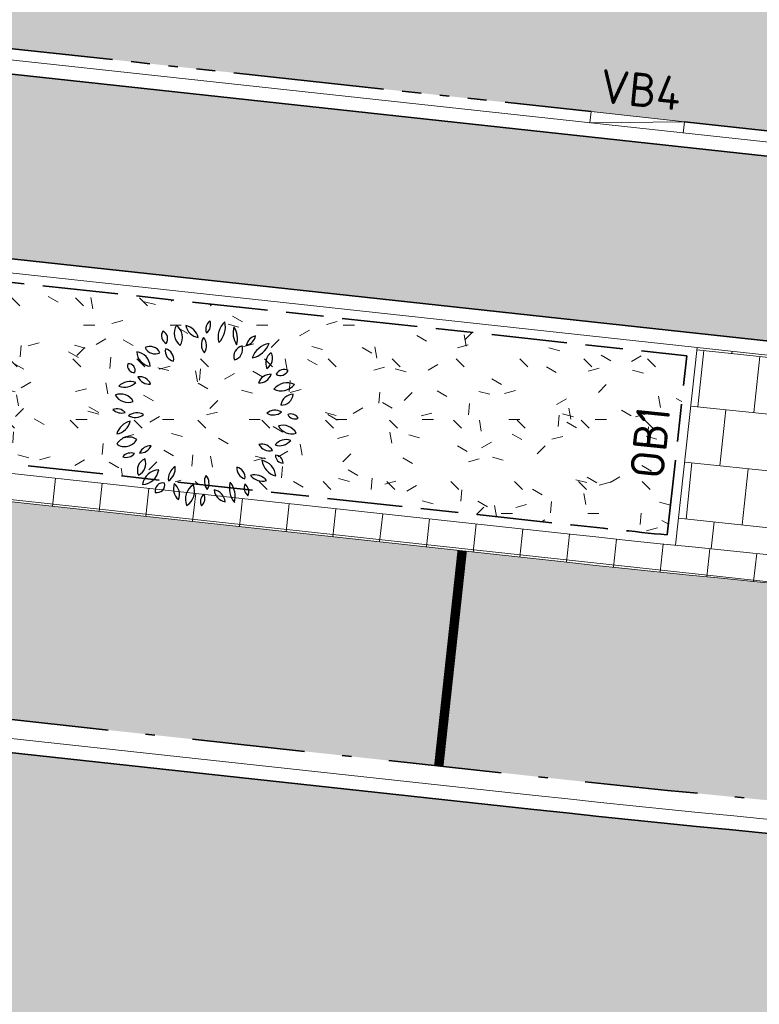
# Model space of a CAD drawing. Header units: metres. Extents: x 196651 to 397723, y 354703 to 710691.
# Tile 188 of 256: x 197968 to 197976, y 356130 to 356140. Entities that reach past the tile are written whole.
import ezdxf
from ezdxf.enums import TextEntityAlignment as Align

# ---------------------------------------------------------------- set-up
doc = ezdxf.new("R2010")
doc.units = ezdxf.units.M
doc.header["$MEASUREMENT"] = 0
for name, pattern in [('VH-GELEIDEBAND_70X200', [20, 12, -4, 0, -4]), ('VH-OPSLUITBAND_100X200', [16, 8, -2, 4, -2]), ('VH-OPSLUITBAND_120X250', [26, 16, -4, 2, -4]), ('VH-RIJWIELPADBAND_410X225', [28, 16, -2, 2, -2, 0, -2, 2, -2]), ('VW-1-1_STREEP', [2, 1, -1])]:
    doc.linetypes.add(name, pattern=pattern)
doc.layers.add('N-WE-GR-BOOM', color=96, linetype='Continuous')
doc.layers.add('N-WE-VW-MARKERING_PARKEERVAKSCHEIDING-G', color=7, linetype='VW-1-1_STREEP')
for name, color, linetype, lineweight in [('N-WE-GR-GRAS_BERM-A', 86, 'Continuous', 5), ('N-WE-VH-GOOT_TEGEL-G', 170, 'Continuous', 35), ('N-WE-VH-KANTOPSLUITING_GELEIDEBAND_70X200-G', 6, 'VH-GELEIDEBAND_70X200', 35), ('N-WE-VH-KANTOPSLUITING_OPSLUITBAND_100X200-G', 5, 'VH-OPSLUITBAND_100X200', 35), ('N-WE-VH-KANTOPSLUITING_OPSLUITBAND_120X250-G', 5, 'VH-OPSLUITBAND_120X250', 35), ('N-WE-VH-KANTOPSLUITING_RIJWIELPADBAND_410X250-G', 5, 'VH-RIJWIELPADBAND_410X225', 35), ('N-WE-VH-KANTOPSLUITING_TEKST-T', 7, 'VH-OPSLUITBAND_100X200', 35), ('N-WE-VH-KANTVERHARDING-G', 1, 'Continuous', 5), ('N-WE-VH-VERHARDING_ASFALT_DEKLAAG-G_ZWART', 252, 'Continuous', 5), ('N-WE-VH-VERHARDING_TEGEL-400X400X45-A', 252, 'Continuous', 18), ('N-WE-VH-VERHARDING_TEGEL-A', 252, 'Continuous', 5)]:
    doc.layers.add(name, color=color, linetype=linetype, lineweight=lineweight)
doc.layers.add('N-WE-VH-VERHARDING_ASFALT_DEKLAAG-G_ROOD', color=7, linetype='Continuous', lineweight=5, true_color=0xbf4040)
doc.layers.add('N-WE-VH-VERHARDING_BETONSTRAATSTEEN-PARKEREN_A', color=7, linetype='Continuous', lineweight=5, true_color=0x3a3a3a)
doc.styles.add('ATT', font='romans.shx')
doc.styles.add('NLCS-ISO', font='NLCS-ISO.ttf')
pattern_1 = [(0, (0, 0), (1, 1), [0.12, -0.8]), (45, (0.4, 0.2), (-0.1131370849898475, 1.866761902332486), [0.12, -0.8]), (29.99999999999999, (0.08, 0.12), (0.2274613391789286, 1.286025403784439), [0.12, -0.8]), (15, (0.32, 0.48), (0.3856270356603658, 0.7244941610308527), [0.12, -0.8]), (135, (0.16, 2), (-0.02828427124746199, -0.6505382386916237), [0.12, -0.8]), (150, (1.2, 0.4), (0.2156921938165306, -0.5864101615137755), [0.12, -0.8]), (165, (0.24, 0.04), (0.1434520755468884, -0.7010146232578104), [0.12, -0.8]), (85, (0.4, 0.4), (-0.872677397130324, 1.040016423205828), [0.12, -0.8]), (99.99999999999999, (0, 0), (-1.112117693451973, 0.7787131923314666), [0.12, -0.7999999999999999])]

# ---------------------------------------------------------------- blocks, each defined once
blk = doc.blocks.new('TEKST TB')
at = {"style": 'NLCS-ISO'}
blk.add_attdef('TEKST_TROTTOIRBANDEN', text='', height=0.36, rotation=0.340705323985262, dxfattribs=at).set_placement((0, 0), align=Align.BOTTOM_CENTER)
blk = doc.blocks.new('12PPLT06')
at = {"color": 0, "linetype": 'ByBlock'}
for centre, radius, start, end in [((0.05000580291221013, 0.4504235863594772), 0.05243733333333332, 125.409332, 202.710088), ((-0.02874894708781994, 0.4729173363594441), 0.05243733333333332, 305.409332, 22.710088), ((0.1770898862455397, 0.4065607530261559), 0.1137750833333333, 133.811686, 194.307734), ((-0.01192153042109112, 0.4605457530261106), 0.1137750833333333, 313.811686, 14.307734), ((-0.1922265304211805, 0.4144898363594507), 0.04510308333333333, 146.815069, 244.019343), ((-0.2497319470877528, 0.3986316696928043), 0.04510308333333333, 326.815069, 64.019343), ((-0.0861073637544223, 0.4282650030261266), 0.08348141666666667, 149.473723, 231.758585), ((-0.209690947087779, 0.4051008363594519), 0.08348141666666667, 329.473723, 51.758585), ((-0.02870544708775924, 0.4858358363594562), 0.08172058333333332, 192.305955, 259.684897), ((-0.1231813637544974, 0.388018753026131), 0.08172058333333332, 12.305955, 79.68489699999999), ((0.2574144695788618, 0.4291249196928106), 0.1143496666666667, 163.464229, 212.790564), ((0.05166538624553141, 0.3997421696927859), 0.1143496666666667, 343.464229, 32.790564), ((0.04061563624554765, 0.3678615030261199), 0.06638033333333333, 145.524785, 220.832734), ((-0.06433119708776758, 0.3620330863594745), 0.06638033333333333, 325.524785, 40.83273399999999), ((0.2788443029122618, 0.3492606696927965), 0.0671975, 104.100357, 168.465016), ((0.1966333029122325, 0.4278707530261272), 0.0671975, 284.100357, 348.465016), ((0.3554936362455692, 0.2580414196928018), 0.1178019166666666, 100.300505, 160.447649), ((0.2234203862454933, 0.4133692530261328), 0.1178019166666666, 280.300505, 340.447649), ((-0.2877341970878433, 0.3336924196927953), 0.081791, 183.318929, 263.190365), ((-0.3790860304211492, 0.2477432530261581), 0.081791, 3.318929, 83.19036499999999), ((-0.2982741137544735, 0.2994408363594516), 0.05821033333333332, 25.453651, 116.685197), ((-0.2718556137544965, 0.3764686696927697), 0.05821033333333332, 205.453651, 296.6851970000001), ((-0.1618326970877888, 0.3338885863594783), 0.05570899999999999, 168.806602, 257.639098), ((-0.2284075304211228, 0.2902852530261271), 0.05570899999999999, 348.806602, 77.639098), ((0.2042821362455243, 0.3047935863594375), 0.05733175, 103.891386, 198.903947), ((0.1362783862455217, 0.3418740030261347), 0.05733175, 283.891386, 18.903947), ((0.3801633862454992, 0.2704886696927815), 0.06404974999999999, 122.581735, 207.179988), ((0.2886953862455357, 0.2952014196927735), 0.06404974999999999, 302.581735, 27.17998800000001), ((-0.3812560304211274, 0.2554981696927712), 0.03687258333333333, 163.493346, 274.469734), ((-0.4137354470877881, 0.2292142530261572), 0.03687258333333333, 343.493346, 94.469734), ((0.3410773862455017, 0.143559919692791), 0.06633966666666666, 86.02821899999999, 161.369762), ((0.2828089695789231, 0.230933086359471), 0.06633966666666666, 266.028219, 341.369762), ((0.4133008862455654, 0.1913606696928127), 0.04460749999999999, 59.98145400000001, 155.66759), ((0.3949721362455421, 0.248364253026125), 0.04460749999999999, 239.981454, 335.66759), ((-0.4032495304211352, 0.08753425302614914), 0.08471958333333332, 69.720138, 135.64891), ((-0.4344656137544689, 0.226225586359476), 0.08471958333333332, 249.720138, 315.64891), ((-0.3534903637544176, 0.1337669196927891), 0.06314383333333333, 22.572306, 98.33354299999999), ((-0.3043353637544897, 0.2204817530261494), 0.06314383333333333, 202.572306, 278.3335430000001), ((0.4301350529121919, 0.07267058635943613), 0.09187275, 64.735263, 140.578115), ((0.3983755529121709, 0.2140967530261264), 0.09187275, 244.7352629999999, 320.578115), ((-0.415484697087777, 0.1406452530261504), 0.07996766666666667, 210.948236, 290.578394), ((-0.4559597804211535, 0.02465575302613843), 0.07996766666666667, 30.948236, 110.578394), ((0.4628914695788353, 0.03809850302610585), 0.06592175, 90.25287399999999, 173.522083), ((0.3970997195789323, 0.1114569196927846), 0.06592175, 270.252874, 353.5220830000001), ((-0.450188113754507, 0.06701016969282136), 0.06300191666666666, 224.25765, 288.592661), ((-0.4752231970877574, -0.03667174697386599), 0.06300191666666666, 44.25764999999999, 108.592661), ((-0.3678316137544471, -0.06481383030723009), 0.06992266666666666, 60.509485, 129.29199), ((0.3567975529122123, 0.05846016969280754), 0.06502333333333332, 238.874764, 311.213524), ((0.3660280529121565, -0.0461168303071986), 0.06502333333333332, 58.874764, 131.213524), ((-0.3856936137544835, -0.1306236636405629), 0.09234183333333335, 100.876159, 165.447913), ((-0.4924966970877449, -0.01673874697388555), 0.09234183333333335, 280.876159, 345.447913), ((-0.3776902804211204, 0.05016466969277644), 0.06992266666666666, 240.509485, 309.29199), ((0.4502331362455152, -0.04529299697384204), 0.04464991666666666, 28.19813599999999, 112.191787), ((0.4727193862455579, 0.01714758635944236), 0.04464991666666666, 208.198136, 292.191787), ((0.454932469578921, -0.02499216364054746), 0.08137058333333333, 209.195197, 286.718901), ((0.4073073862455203, -0.1426145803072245), 0.08137058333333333, 29.195197, 106.718901), ((-0.4332910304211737, -0.1017925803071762), 0.07279833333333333, 234.974463, 331.379225), ((-0.411169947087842, -0.1962779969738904), 0.07279833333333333, 54.97446299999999, 151.379225), ((0.4250529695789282, -0.2125242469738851), 0.07530733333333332, 71.371166, 141.75354), ((0.3899658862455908, -0.09454383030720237), 0.07530733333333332, 251.371166, 321.75354), ((-0.3988381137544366, -0.2663327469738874), 0.05835274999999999, 71.81924599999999, 140.08176), ((-0.2960180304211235, -0.2328259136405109), 0.06249758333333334, 87.172434, 157.236469), ((-0.3505646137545, -0.1462222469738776), 0.06249758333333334, 267.172434, 337.236469), ((0.2959620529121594, -0.2261938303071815), 0.06442966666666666, 28.807165, 103.91988), ((0.336918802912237, -0.1326099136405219), 0.06442966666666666, 208.807165, 283.91988), ((-0.425385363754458, -0.1734484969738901), 0.05835274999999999, 251.819246, 320.08176), ((-0.300776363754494, -0.2997434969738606), 0.06498733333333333, 113.475292, 203.45596), ((-0.3862814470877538, -0.2660029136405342), 0.06498733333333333, 293.475292, 23.45596), ((0.3923588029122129, -0.2358448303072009), 0.0967875, 186.548686, 256.891132), ((0.2742512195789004, -0.3411484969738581), 0.0967875, 6.548686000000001, 76.891132), ((0.410380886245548, -0.2204391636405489), 0.04222583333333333, 179.255722, 267.628659), ((0.3664114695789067, -0.2620803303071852), 0.04222583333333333, 359.255722, 87.628659), ((-0.3404386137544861, -0.286296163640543), 0.08883749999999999, 271.632764, 352.026789), ((-0.2499286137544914, -0.3874203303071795), 0.08883749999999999, 91.63276400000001, 172.026789), ((-0.1213639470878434, -0.3477423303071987), 0.07992766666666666, 122.887314, 186.725334), ((-0.244141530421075, -0.289984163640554), 0.07992766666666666, 302.887314, 6.725333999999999), ((0.2217668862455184, -0.2893535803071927), 0.05859191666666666, 173.649981, 254.6514450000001), ((0.1480257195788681, -0.3393753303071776), 0.05859191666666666, 353.649981, 74.65144500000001), ((0.05309013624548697, -0.3604013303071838), 0.06279416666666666, 148.787661, 221.5977109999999), ((-0.04757369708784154, -0.3695494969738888), 0.06279416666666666, 328.787661, 41.597711), ((0.2468061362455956, -0.3953419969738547), 0.1233375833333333, 165.20711, 218.321749), ((0.0307931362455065, -0.4403295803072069), 0.1233375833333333, 345.20711, 38.321749), ((0.2983952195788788, -0.2774710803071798), 0.08059875, 218.696214, 286.241545), ((0.2580326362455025, -0.405242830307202), 0.08059875, 38.69621400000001, 106.241545), ((-0.2305322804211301, -0.4082693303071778), 0.04104691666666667, 76.54190600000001, 193.477426), ((-0.2608957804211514, -0.3779159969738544), 0.04104691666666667, 256.541906, 13.477426), ((-0.09836994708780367, -0.3976454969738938), 0.07587533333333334, 159.116987, 230.360624), ((-0.2176659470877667, -0.4290285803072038), 0.07587533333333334, 339.116987, 50.360624), ((-0.01992978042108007, -0.4540436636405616), 0.09055483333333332, 122.116989, 201.727527), ((-0.152194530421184, -0.4108697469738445), 0.09055483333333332, 302.116989, 21.727527), ((0.1123076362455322, -0.397803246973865), 0.07050225, 185.31956, 260.418968), ((0.03037446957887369, -0.4738584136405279), 0.07050225, 5.31956, 80.41896799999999), ((0.2555320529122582, -0.3939920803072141), 0.05361883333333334, 156.775419, 231.2879720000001), ((0.1727245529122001, -0.4146869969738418), 0.05361883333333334, 336.775419, 51.287972), ((0.0214697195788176, -0.4669088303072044), 0.05212266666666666, 129.747505, 206.070901), ((-0.05867703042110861, -0.4497403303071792), 0.05212266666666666, 309.747505, 26.070901)]:
    blk.add_arc(centre, radius, start, end, dxfattribs=at)
at = {"color": 0, "linetype": 'ByBlock', "style": 'ATT'}
for tag, p, flags in [('ITEM', (-0.9110891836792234, -3.045691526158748), 3), ('ROOM_NUMBER', (-0.9110891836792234, -4.379024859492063), 1)]:
    blk.add_attdef(tag, p, '', height=1, dxfattribs=dict(at, flags=flags))

msp = doc.modelspace()

# ---------------------------------------------------------------- hatches: boundary and pattern name
at = {"layer": 'N-WE-GR-GRAS_BERM-A'}
h = msp.add_hatch(dxfattribs=at)
h.set_pattern_fill('AGR-GRAS_01', color=256, scale=0.04, pattern_type=2)
h.set_pattern_definition(pattern_1)
h.paths.add_polyline_path([(197975.1741501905, 356136.676283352), (197964.9347010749, 356137.7891042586), (197964.7273452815, 356135.8811520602), (197973.8787531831, 356134.8867373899, 0.001389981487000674), (197974.9671421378, 356134.7715308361)])
h = msp.add_hatch(dxfattribs=at)
h.set_pattern_fill('AGR-GRAS_01', color=256, scale=0.04, pattern_type=2)
h.set_pattern_definition(pattern_1)
h.paths.add_polyline_path([(198023.6748555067, 356118.8230198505), (197974.1729620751, 356123.5888397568), (197950.0229708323, 356126.2133175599), (197937.6371386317, 356127.3174574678), (197884.3105013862, 356133.1120560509, 0.003613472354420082), (197882.7603345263, 356133.2691743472, 0.3186837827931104), (197874.9417360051, 356128.7589146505), (197875.8956542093, 356128.7854126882, 0.01583618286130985), (197877.1536726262, 356128.8602783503), (197885.7744525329, 356129.6479016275, -0.02629714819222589), (197888.6209794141, 356129.7576275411), (197906.3767361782, 356129.5080724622, -0.005309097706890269), (197908.576094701, 356129.4537987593), (197908.5768003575, 356129.4737863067), (197909.5759609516, 356129.4336831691), (197909.5759609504, 356129.4336831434, -0.01582564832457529), (197916.1145090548, 356128.931919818), (197936.6465827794, 356126.7008537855, 0.004590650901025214), (197938.4716104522, 356126.5194791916), (197950.5453987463, 356125.4314122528), (197951.5413626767, 356125.3416578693), (197955.5954659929, 356124.9763097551, -0.004590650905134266), (197957.488831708, 356124.7881436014), (197996.207883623, 356120.580835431), (197997.1998711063, 356120.4529258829, -0.008349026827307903), (198000.6325015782, 356120.0218232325), (198012.8413770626, 356118.2809859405), (198022.11047799, 356116.9593247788), (198022.1239231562, 356117.0584191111), (198023.1139326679, 356116.9172557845), (198023.5099364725, 356116.8607904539)])
h = msp.add_hatch(dxfattribs=at)
h.set_pattern_fill('AGR-GRAS_01', color=256, scale=0.04, pattern_type=2)
h.set_pattern_definition(pattern_1)
h.paths.add_polyline_path([(198024.325392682, 356126.8020025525), (197995.763331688, 356127.3659096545, -0.02783140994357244), (197973.1884985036, 356128.5542011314), (197954.3239405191, 356130.6040707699, -0.004123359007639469), (197951.0440591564, 356130.9878634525), (197950.9158041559, 356129.8075386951), (197974.56467102, 356127.2378345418), (198024.0171551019, 356123.1345493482)])
at = {"layer": 'N-WE-VH-VERHARDING_ASFALT_DEKLAAG-G_ROOD'}
h = msp.add_hatch(color=256, dxfattribs=at)
edge = h.paths.add_edge_path()
edge.add_line((198011.0353054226, 356135.9279939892), (198028.2430593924, 356135.9839082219))
edge.add_line((198028.2430593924, 356135.9839082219), (198028.2621441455, 356137.9340784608))
edge.add_line((198028.2621441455, 356137.9340784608), (198011.0330843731, 356137.8779970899))
edge.add_line((198011.0330843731, 356137.8779970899), (198004.8919163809, 356137.8839972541))
edge.add_line((198004.8919163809, 356137.8839972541), (197983.5139808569, 356137.8183356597))
edge.add_arc((197983.4828056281, 356147.9682877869), 10.15000000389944, 261.13442528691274, 270.17598146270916, ccw=False)
edge.add_line((197981.9185205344, 356137.9395534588), (197977.563230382, 356138.6188929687))
edge.add_arc((197976.0451803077, 356128.8865743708), 9.850000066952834, 81.1344252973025, 83.79745183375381)
edge.add_line((197977.1094094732, 356138.6789141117), (197888.8522927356, 356148.2706766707))
edge.add_arc((197885.9243120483, 356121.3293161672), 27.09999956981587, 83.79745182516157, 85.10188017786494)
edge.add_line((197888.238224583, 356148.3303492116), (197859.3618997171, 356150.8049689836))
edge.add_arc((197857.7880080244, 356133.7775538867), 17.09999999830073, 84.71899641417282, 95.04498133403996)
edge.add_line((197856.2842716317, 356150.8113079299), (197850.8435141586, 356150.3309989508))
edge.add_arc((197855.9110194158, 356080.2722871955), 70.24174472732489, 94.13712841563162, 102.2868609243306)
edge.add_line((197840.963131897, 356148.9051026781), (197836.0089824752, 356147.6548687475))
edge.add_arc((197843.5576555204, 356117.7426632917), 30.84999999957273, 104.1634886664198, 114.2840150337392)
edge.add_line((197830.8702823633, 356145.8629951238), (197815.8575755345, 356139.0895397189))
edge.add_line((197815.8575755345, 356139.0895397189), (197816.6595326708, 356137.312079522))
edge.add_line((197816.6595326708, 356137.312079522), (197831.6722394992, 356144.0855349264))
edge.add_arc((197843.5576555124, 356117.7426633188), 28.89999997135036, 104.16348866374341, 114.284015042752, ccw=False)
edge.add_line((197836.486127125, 356145.7641458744), (197841.4090920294, 356147.0065100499))
edge.add_arc((197855.9110194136, 356080.2722872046), 68.29174471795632, 94.12425796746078, 102.2602544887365, ccw=False)
edge.add_line((197850.9994951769, 356148.3871851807), (197856.455750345, 356148.8688622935))
edge.add_arc((197857.7880080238, 356133.7775538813), 15.15000000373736, 84.69510096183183, 95.04498132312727, ccw=False)
edge.add_line((197859.1887122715, 356148.8626633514), (197888.0717253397, 356146.3874704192))
edge.add_arc((197885.9243119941, 356121.3293155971), 25.15000014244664, 83.79745183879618, 85.1018801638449, ccw=False)
edge.add_line((197888.6416077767, 356146.3320916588), (197976.8987245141, 356136.7403291))
edge.add_arc((197976.0451803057, 356128.8865743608), 7.900000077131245, 81.13442529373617, 83.79745181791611, ccw=False)
edge.add_line((197977.2627027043, 356136.6921903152), (197981.6179928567, 356136.0128508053))
edge.add_arc((197983.4828056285, 356147.9682877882), 12.10000000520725, 261.1344252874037, 270.1759814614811)
edge.add_line((197983.5199701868, 356135.8683448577), (198004.8939584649, 356135.9339943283))
edge.add_line((198004.8939584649, 356135.9339943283), (198011.0353054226, 356135.9279939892))
edge = h.paths.add_edge_path()
edge.add_arc((197735.0032616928, 356097.3415780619), 2.149999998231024, 118.9534561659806, 140.4823605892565)
edge.add_line((197733.344689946, 356098.7096569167), (197731.5221271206, 356097.7013284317))
edge.add_arc((197719.8553419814, 356118.7891477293), 24.09999996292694, 293.8738483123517, 298.95345617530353, ccw=False)
edge.add_line((197729.6091963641, 356096.7511731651), (197729.2313730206, 356096.5839511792))
edge.add_arc((197729.053940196, 356095.958637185), 0.6499999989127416, 74.1587110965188, 113.873848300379)
edge.add_line((197728.7908694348, 356096.553022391), (197708.1334728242, 356087.4102022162))
edge.add_arc((197831.4205735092, 355808.853861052), 304.6199999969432, 113.8738483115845, 126.2610514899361)
edge.add_arc((197652.5200920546, 356052.7446534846), 2.150000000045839, 126.2608551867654, 147.8645616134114)
edge.add_arc((197831.4205740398, 355808.853860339), 304.4700008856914, 126.4100160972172, 127.3727872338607)
edge.add_arc((197651.311990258, 356044.6581362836), 7.750000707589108, 127.3727873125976, 128.3921552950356)
edge.add_arc((197646.717815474, 356049.6034438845), 1.150000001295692, 100.9725421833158, 132.9620961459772)
edge.add_arc((197651.3119830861, 356044.6581295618), 7.899999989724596, 132.902121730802, 137.281393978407)
edge.add_line((197645.5078978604, 356050.0174760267), (197644.9981139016, 356049.4653868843))
edge.add_line((197644.9981139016, 356049.4653868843), (197643.5654582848, 356050.7882617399))
edge.add_line((197643.5654582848, 356050.7882617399), (197644.0752422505, 356051.34035089))
edge.add_arc((197651.3119898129, 356044.658136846), 9.849999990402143, 127.3727872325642, 137.2814658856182, ccw=False)
edge.add_arc((197831.4205735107, 355808.853861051), 306.5699999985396, 113.873848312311, 127.37278723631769, ccw=False)
edge.add_line((197707.3442605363, 356089.1933578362), (197728.7592754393, 356098.6714946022))
edge.add_arc((197719.8553419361, 356118.7891478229), 22.00000006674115, 293.8738483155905, 298.9534561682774)
edge.add_line((197730.5055192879, 356099.5388562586), (197734.6029027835, 356101.80572379))
edge.add_arc((197748.1576738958, 356077.3053528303), 27.99999994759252, 113.52650405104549, 118.9534561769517, ccw=False)
edge.add_line((197736.9808231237, 356102.9778673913), (197748.6792998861, 356108.070945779))
edge.add_line((197748.6792998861, 356108.070945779), (197786.991783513, 356124.8688712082))
edge.add_arc((197778.9006456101, 356143.3230303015), 20.15000001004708, 293.6748185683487, 307.6944217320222)
edge.add_arc((197803.3638892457, 356111.6757607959), 19.85000000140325, 114.2840088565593, 127.71355122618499, ccw=False)
edge.add_line((197795.2003788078, 356129.7693949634), (197815.8575755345, 356139.089539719))
edge.add_line((197815.8575755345, 356139.089539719), (197816.6595326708, 356137.312079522))
edge.add_line((197816.6595326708, 356137.312079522), (197814.8233989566, 356136.4836499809))
edge.add_arc((197815.7076081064, 356134.523886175), 2.149999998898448, 114.2840150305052, 135.8129194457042)
edge.add_line((197814.1659123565, 356136.0224435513), (197808.3119323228, 356133.3812361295))
edge.add_arc((197808.4152768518, 356131.2337213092), 2.149999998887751, 92.75511062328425, 114.2840150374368)
edge.add_line((197807.5310677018, 356133.1934851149), (197796.0023359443, 356127.9919347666))
edge.add_arc((197803.3638911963, 356111.6757616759), 17.90000000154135, 114.2840150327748, 127.7039180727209)
edge.add_arc((197778.9006453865, 356143.3230301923), 22.09999999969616, 293.6748185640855, 307.70391807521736, ccw=False)
edge.add_line((197787.7747966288, 356123.0829847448), (197760.1649790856, 356110.9775921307))
edge.add_line((197760.1649790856, 356110.9775921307), (197749.4600017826, 356106.284045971))
edge.add_line((197749.4600017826, 356106.284045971), (197737.7592109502, 356101.1899601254))
edge.add_arc((197748.1576739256, 356077.3053527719), 26.05000001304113, 113.5265040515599, 118.9534561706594)
edge.add_line((197735.5468957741, 356100.0994479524), (197733.9624489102, 356099.2228565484))
at = {"layer": 'N-WE-VH-VERHARDING_ASFALT_DEKLAAG-G_ZWART'}
h = msp.add_hatch(color=256, dxfattribs=at)
h.paths.add_polyline_path([(198025.3713929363, 356127.005162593), (198025.3702033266, 356127.0014174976), (198025.3707804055, 356127.0014061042)])
edge = h.paths.add_edge_path()
edge.add_line((197885.6018184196, 356137.5384628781), (197885.5478051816, 356137.0413888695))
edge.add_line((197885.5478051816, 356137.0413888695), (197923.0429034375, 356132.9670827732))
edge.add_line((197923.0429034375, 356132.9670827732), (197950.5365130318, 356131.4251827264))
edge.add_arc((197975.9530238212, 356329.6523850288), 199.850000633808, 262.6934536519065, 263.7984305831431)
edge.add_line((197954.3639103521, 356130.9719055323), (197973.2284683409, 356128.9220358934))
edge.add_arc((197995.1416614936, 356330.5849587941), 202.850000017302, 263.7984305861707, 270.1764646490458)
edge.add_line((197995.7664160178, 356127.7359208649), (198024.5768544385, 356127.1671099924))
edge.add_line((198024.5768544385, 356127.1671099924), (198024.8888601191, 356130.8793965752))
edge.add_line((198024.8888601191, 356130.8793965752), (198011.0429194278, 356130.707799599))
edge.add_line((198011.0429194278, 356130.707799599), (198004.90155022, 356130.7137999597))
edge.add_line((198004.90155022, 356130.7137999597), (197995.7577699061, 356130.6857151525))
edge.add_arc((197995.1437868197, 356330.5847722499), 199.9000000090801, 263.7984305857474, 270.17598146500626, ccw=False)
edge.add_line((197973.5492720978, 356131.8545859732), (197954.7394965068, 356133.898502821))
edge.add_arc((197976.3340209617, 356332.6287786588), 199.9000900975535, 262.7022549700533, 263.7984305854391, ccw=False)
edge.add_line((197950.9415979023, 356134.3479907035), (197923.6520441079, 356138.6344447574))
edge.add_line((197923.6520441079, 356138.6344447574), (197890.8779048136, 356142.1957547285))
edge.add_line((197890.8779048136, 356142.1957547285), (197890.8284402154, 356141.7405403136))
edge.add_line((197890.8284402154, 356141.7405403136), (197889.493050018, 356140.6669186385))
edge.add_line((197889.493050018, 356140.6669186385), (197885.6018184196, 356137.5384628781))
at = {"layer": 'N-WE-VH-VERHARDING_BETONSTRAATSTEEN-PARKEREN_A'}
h = msp.add_hatch(dxfattribs=at)
h.set_pattern_fill('AVH-BSS_KEIFORMAAT_ELLEBOOG', color=256, scale=2, angle=84, style=0, pattern_type=2)
h.set_pattern_definition([(84, (0, 0), (-0.1868986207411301, 0.2308005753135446), [0.6299999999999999, -0.21]), (354.0000000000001, (-0.4176991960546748, 0.04390195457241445), (-0.1868986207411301, 0.2308005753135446), [0.6299999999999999, -0.21])])
h.paths.add_polyline_path([(197936.7855622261, 356136.9258140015), (197942.7132360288, 356135.9947360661), (197943.04551975, 356138.2707431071), (197937.1205207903, 356139.2014008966), (197934.5358767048, 356137.2791790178)])
h.paths.add_polyline_path([(197942.7132360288, 356135.9947360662), (197948.6494182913, 356135.0623216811), (197948.9686140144, 356137.340384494), (197943.04551975, 356138.2707431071)])
edge = h.paths.add_edge_path()
edge.add_arc((197976.3340209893, 356332.6287788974), 199.5500903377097, 262.7036829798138, 263.7594283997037)
edge.add_line((197954.6422686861, 356134.2611745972), (197954.8922618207, 356136.547548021))
edge.add_arc((197976.3340208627, 356332.6287778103), 197.2500892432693, 262.7131614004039, 263.7594212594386, ccw=False)
edge.add_line((197951.3154591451, 356136.9717583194), (197948.9686140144, 356137.340384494))
edge.add_line((197948.9686140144, 356137.340384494), (197948.6494182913, 356135.0623216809))
edge.add_line((197948.6494182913, 356135.0623216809), (197950.9909900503, 356134.694523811))
edge = h.paths.add_edge_path()
edge.add_line((197954.7773058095, 356134.2464546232), (197960.6081841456, 356133.6128569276))
edge.add_line((197960.6081841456, 356133.6128569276), (197960.8566452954, 356135.8993973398))
edge.add_line((197960.8566452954, 356135.8993973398), (197955.0257665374, 356136.5329950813))
edge.add_arc((197976.3339585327, 356332.6282057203), 197.2495137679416, 263.75942119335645, 263.7984305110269, ccw=False)
edge.add_line((197954.8922618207, 356136.547548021), (197954.6422686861, 356134.2611745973))
edge.add_arc((197976.3340788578, 356332.629308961), 199.5506235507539, 263.7594284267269, 263.7984305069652)
h.paths.add_polyline_path([(197960.6081841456, 356133.6128569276), (197966.5730721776, 356132.9646974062), (197966.8215333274, 356135.2512378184), (197960.8566452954, 356135.8993973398)])
h.paths.add_polyline_path([(197966.5730721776, 356132.9646974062), (197972.5379602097, 356132.3165378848), (197972.7864213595, 356134.603078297), (197966.8215333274, 356135.2512378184)])
edge = h.paths.add_edge_path()
edge.add_line((197972.5379602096, 356132.3165378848), (197973.5870814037, 356132.2025377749))
edge.add_arc((197995.1437867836, 356330.5847718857), 199.5499996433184, 263.7984305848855, 265.2292969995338)
edge.add_line((197978.5475532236, 356131.7261100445), (197978.7388158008, 356134.0181437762))
edge.add_arc((197995.1437868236, 356330.5847722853), 197.2500000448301, 263.7984305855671, 265.2292898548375, ccw=False)
edge.add_line((197973.8355425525, 356134.4890781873), (197972.7864213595, 356134.603078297))
edge.add_line((197972.7864213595, 356134.603078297), (197972.5379602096, 356132.3165378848))
edge = h.paths.add_edge_path()
edge.add_arc((197995.1437868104, 356330.5847721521), 199.5499999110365, 265.2292969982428, 266.9655331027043)
edge.add_line((197984.5802716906, 356131.3145671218), (197984.7020015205, 356133.6113435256))
edge.add_arc((197995.1437868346, 356330.5847724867), 197.2500002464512, 265.2292898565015, 266.9655259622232, ccw=False)
edge.add_line((197978.7388158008, 356134.0181437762), (197978.5475532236, 356131.7261100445))
edge = h.paths.add_edge_path()
edge.add_arc((197995.1437868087, 356330.5847720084), 199.5499997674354, 266.9655331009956, 268.7017697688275)
edge.add_line((197990.6226915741, 356131.0859948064), (197990.6747795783, 356133.3854049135))
edge.add_arc((197995.1437868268, 356330.5847725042), 197.2500002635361, 266.9655259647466, 268.7017634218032, ccw=False)
edge.add_line((197984.7020015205, 356133.6113435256), (197984.5802716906, 356131.3145671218))
edge = h.paths.add_edge_path()
edge.add_line((197995.7566948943, 356131.0357135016), (197996.6621684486, 356131.0384946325))
edge.add_line((197996.6621684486, 356131.0384946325), (197996.655104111, 356133.3384837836))
edge.add_line((197996.655104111, 356133.3384837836), (197995.7496305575, 356133.3357026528))
edge.add_arc((197995.1437868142, 356330.5847718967), 197.2499996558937, 268.70176342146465, 270.1759814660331, ccw=False)
edge.add_line((197990.6747795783, 356133.3854049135), (197990.6226915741, 356131.0859948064))
edge.add_arc((197995.143786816, 356330.5847721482), 199.5499999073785, 268.7017697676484, 270.1759814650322)
h.paths.add_polyline_path([(197996.6621684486, 356131.0384946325), (198002.6621401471, 356131.0569233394), (198004.9623780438, 356131.0639884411), (198002.6550758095, 356133.3569124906), (197996.655104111, 356133.3384837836)])
at = {"layer": 'N-WE-VH-VERHARDING_TEGEL-400X400X45-A'}
h = msp.add_hatch(dxfattribs=at)
h.set_pattern_fill('AVH-TEGEL_300X300_BLOK', color=256, scale=1.666, angle=353.8, style=2, pattern_type=2)
h.set_pattern_definition([(353.8, (0.03879263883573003, 0.2469719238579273), (0.05397807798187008, 0.4968766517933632), []), (83.8, (0.03879263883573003, 0.2469719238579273), (-0.4968766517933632, 0.05397807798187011), [])])
edge = h.paths.add_edge_path()
edge.add_line((198002.6541543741, 356133.6569110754), (197995.7487091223, 356133.6357012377))
edge.add_arc((197995.1437868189, 356330.5847722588), 196.9500000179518, 263.79843058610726, 270.1759814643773, ccw=False)
edge.add_line((197973.8679505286, 356134.7873225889), (197955.0581749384, 356136.8312394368))
edge.add_arc((197976.3340208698, 356332.6287778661), 196.9500892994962, 262.71440994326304, 263.79843058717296, ccw=False)
edge.add_line((197951.3577672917, 356137.2687910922), (197937.1620789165, 356139.4985514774))
edge.add_line((197937.1620789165, 356139.4985514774), (197937.1205207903, 356139.2014008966))
edge.add_line((197937.1205207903, 356139.2014008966), (197951.3189925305, 356136.9712033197))
edge.add_arc((197976.3728135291, 356332.8757499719), 197.5000894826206, 262.712123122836, 263.7984305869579)
edge.add_line((197955.0375529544, 356136.5314299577), (197973.8473285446, 356134.4875131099))
edge.add_arc((197995.1825794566, 356330.8317441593), 197.4999999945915, 263.7984305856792, 270.1759814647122)
edge.add_line((197995.7891910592, 356133.3326757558), (198002.6550758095, 356133.3569124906))
edge.add_line((198002.6550758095, 356133.3569124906), (198002.6541543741, 356133.6569110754))
at = {"layer": 'N-WE-VH-VERHARDING_TEGEL-A'}
h = msp.add_hatch(dxfattribs=at)
h.set_pattern_fill('AVH-TEGEL_300X300_HALFST', color=256, scale=2, angle=173, style=0, pattern_type=2)
h.set_pattern_definition([(173, (0, 0), (-0.6320884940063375, -0.2246422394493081), [0.6, -0.6]), (263, (0, 0), (0.5955276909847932, -0.07312160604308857), [])])
edge = h.paths.add_edge_path()
edge.add_line((197964.2379991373, 356145.208000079), (197964.1194861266, 356143.9134436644))
edge.add_line((197964.1194861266, 356143.9134436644), (197961.3911030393, 356144.1632042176))
edge.add_line((197961.3911030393, 356144.1632042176), (197961.5096056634, 356145.4577934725))
edge.add_line((197961.5096056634, 356145.4577934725), (197960.71, 356145.531))
edge.add_line((197960.71, 356145.531), (197960.738, 356146.06))
edge.add_line((197960.738, 356146.06), (197958.0239109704, 356146.3290088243))
edge.add_line((197958.0239109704, 356146.3290088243), (197957.969, 356145.775))
edge.add_line((197957.969, 356145.775), (197957.648, 356145.804))
edge.add_line((197957.648, 356145.804), (197957.6994831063, 356146.3795169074))
edge.add_line((197957.6994831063, 356146.3795169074), (197954.264, 356146.688))
edge.add_line((197954.264, 356146.688), (197953.951, 356146.699))
edge.add_line((197953.951, 356146.699), (197952.968, 356146.796))
edge.add_line((197952.968, 356146.796), (197950.509, 356147.014))
edge.add_line((197950.509, 356147.014), (197950.445, 356146.459))
edge.add_line((197950.445, 356146.459), (197950.113, 356146.509))
edge.add_line((197950.113, 356146.509), (197950.173, 356147.046))
edge.add_line((197950.173, 356147.046), (197947.515, 356147.282))
edge.add_line((197947.515, 356147.282), (197947.455, 356146.734))
edge.add_line((197947.455, 356146.734), (197946.7443602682, 356146.802409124))
edge.add_line((197946.7443602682, 356146.802409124), (197946.6293748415, 356145.5083909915))
edge.add_line((197946.6293748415, 356145.5083909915), (197945.2865716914, 356145.6367323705))
edge.add_line((197945.2865716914, 356145.6367323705), (197943.8930249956, 356145.7708683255))
edge.add_line((197943.8930249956, 356145.7708683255), (197942.6886198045, 356145.7848935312))
edge.add_line((197942.6886198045, 356145.7848935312), (197942.5122197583, 356144.2250451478))
edge.add_line((197942.5122197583, 356144.2250451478), (197923.3558910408, 356146.3012560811))
edge.add_line((197923.3558910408, 356146.3012560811), (197921.738, 356148.17))
edge.add_line((197921.738, 356148.17), (197921.8960475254, 356149.8893422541))
edge.add_line((197921.8960475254, 356149.8893422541), (197920.1338841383, 356150.0516583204))
edge.add_line((197920.1338841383, 356150.0516583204), (197919.9500895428, 356148.1108240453))
edge.add_line((197919.9500895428, 356148.1108240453), (197919.6334656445, 356145.1969759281))
edge.add_line((197919.6334656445, 356145.1969759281), (197977.1385812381, 356138.9473335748))
edge.add_arc((197976.045180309, 356128.8865743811), 10.12000005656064, 81.13442529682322, 83.7974518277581, ccw=False)
edge.add_line((197977.6048419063, 356138.8856671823), (197981.6235917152, 356138.2588213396))
edge.add_line((197981.6235917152, 356138.2588213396), (197981.774, 356139.643))
edge.add_line((197981.774, 356139.643), (197980.64, 356140.821))
edge.add_line((197980.64, 356140.821), (197980.752, 356143.489))
edge.add_line((197980.752, 356143.489), (197980.774, 356143.675))
edge.add_line((197980.774, 356143.675), (197977.4250023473, 356143.9910273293))
edge.add_line((197977.4250023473, 356143.9910273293), (197977.467, 356144.48))
edge.add_line((197977.467, 356144.48), (197974.785, 356144.704))
edge.add_line((197974.785, 356144.704), (197974.753956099, 356144.2410034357))
edge.add_line((197974.753956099, 356144.2410034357), (197974.409, 356144.268))
edge.add_line((197974.409, 356144.268), (197974.444, 356144.742))
edge.add_line((197974.444, 356144.742), (197970.996, 356145.082))
edge.add_line((197970.996, 356145.082), (197970.93, 356144.586))
edge.add_line((197970.93, 356144.586), (197970.632, 356144.61))
edge.add_line((197970.632, 356144.61), (197970.672, 356145.099))
edge.add_line((197970.672, 356145.099), (197967.332, 356145.413))
edge.add_line((197967.332, 356145.413), (197967.273, 356144.919))
edge.add_line((197967.273, 356144.919), (197966.956, 356144.946))
edge.add_line((197966.956, 356144.946), (197967.016, 356145.493))
edge.add_line((197967.016, 356145.493), (197964.281, 356145.751))
edge.add_line((197964.281, 356145.751), (197964.238, 356145.208))
h = msp.add_hatch(dxfattribs=at)
h.set_pattern_fill('AVH-TEGEL_300X300_HALFST', color=256, scale=2, angle=84, style=0, pattern_type=2)
h.set_pattern_definition([(84, (197945.1892284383, 356133.8683028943), (-0.2356394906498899, 0.62807167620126), [0.5999999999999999, -0.5999999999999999]), (174, (197945.1892284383, 356133.8683028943), (-0.06271707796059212, -0.596713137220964), [])])
edge = h.paths.add_edge_path()
edge.add_arc((197995.1437871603, 356330.5847757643), 196.9500035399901, 264.1459204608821, 264.5831137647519)
edge.add_line((197976.5513677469, 356134.5143143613), (197976.7755884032, 356136.602828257))
edge.add_line((197976.7755884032, 356136.602828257), (197975.2843691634, 356136.7648936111))
edge.add_line((197975.2843691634, 356136.7648936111), (197975.055815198, 356134.6618897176))
h.paths.add_polyline_path([(197963.1259075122, 356135.9545796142), (197964.6171295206, 356135.7925397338), (197964.8460908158, 356137.8993232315), (197963.354871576, 356138.0613885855)])
h.paths.add_polyline_path([(197945.270110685, 356138.224998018), (197946.753618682, 356137.9919788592), (197946.9548673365, 356139.843737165), (197945.4636480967, 356140.005802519)])

# ---------------------------------------------------------------- linework, layer by layer
at = {"layer": 'N-WE-VH-GOOT_TEGEL-G', "flags": 128}
for points in [[(197859.361899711, 356150.8049689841), (197888.2382245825, 356148.3303492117, -0.005691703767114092), (197888.8522927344, 356148.2706766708), (197919.6042938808, 356144.928556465), (197977.1094094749, 356138.6789141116, -0.01162016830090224), (197977.5632303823, 356138.6188929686), (197981.9185205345, 356137.9395534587, 0.03947171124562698), (197983.5139808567, 356137.8183356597), (198004.8919163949, 356137.8839972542), (198011.0330843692, 356137.8779970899), (198021.4318962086, 356137.9118456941), (198031.2767467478, 356137.943891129, 0.3492063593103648), (198041.140869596, 356145.8424607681), (198043.4958862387, 356156.195228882)], [(197921.399405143, 356142.7719819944), (197976.8987245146, 356136.7403290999, -0.01162016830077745), (197977.2627027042, 356136.6921903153), (197981.6179928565, 356136.0128508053, 0.03947171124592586), (197983.5199701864, 356135.8683448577), (198004.893958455, 356135.9339943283), (198011.0353054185, 356135.9279939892), (198028.2280625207, 356135.9839571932, -0.4399622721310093), (198029.3777654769, 356134.7376490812), (198029.067629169, 356131.0476045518)], [(197889.5541186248, 356142.3396002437), (197923.1826595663, 356138.6854491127, -0.01189120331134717), (197924.1184728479, 356138.5611813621), (197950.941597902, 356134.3479907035, 0.00478300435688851), (197954.7394960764, 356133.8985028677), (197973.5492720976, 356131.8545859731, 0.02783450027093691), (197995.7577699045, 356130.6857151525), (198004.9015502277, 356130.7137999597), (198011.0429194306, 356130.707799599), (198026.6297995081, 356130.9009725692), (198029.067629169, 356131.0476045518)]]:
    msp.add_lwpolyline(points, format="xyb", dxfattribs=at)
at = {"layer": 'N-WE-VH-KANTOPSLUITING_GELEIDEBAND_70X200-G', "ltscale": 0.1, "flags": 128}
msp.add_lwpolyline([(197934.5358767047, 356137.2791790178), (197936.2915894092, 356137.0034038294), (197936.7855622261, 356136.9258140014), (197950.9909900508, 356134.6945238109, 0.004776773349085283), (197954.7773053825, 356134.2464546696), (197973.587081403, 356132.202537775, 0.02783450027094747), (197995.7566948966, 356131.0357135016), (198002.6621401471, 356131.0569233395), (198003.1621377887, 356131.0584590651), (198004.9011837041, 356131.0638004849), (198004.9623778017, 356131.0637406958)], format="xyb", dxfattribs=at)
at = {"layer": 'N-WE-VH-KANTOPSLUITING_OPSLUITBAND_100X200-G', "ltscale": 0.1, "flags": 128}
msp.add_lwpolyline([(197974.9671421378, 356134.7715308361), (197975.1741501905, 356136.676283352), (197964.9347010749, 356137.7891042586), (197964.7273452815, 356135.8811520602), (197973.8787531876, 356134.8867373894, 0.001389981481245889)], format="xyb", close=True, dxfattribs=at)
at = {"layer": 'N-WE-VH-KANTOPSLUITING_OPSLUITBAND_120X250-G', "ltscale": 0.1, "flags": 128}
msp.add_lwpolyline([(197975.1502889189, 356139.1634207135), (197977.1385812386, 356138.9473335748, -0.01162016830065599), (197977.6048419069, 356138.8856671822), (197977.6726038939, 356138.8750976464)], format="xyb", dxfattribs=at)
at = {"layer": 'N-WE-VH-KANTOPSLUITING_RIJWIELPADBAND_410X250-G', "ltscale": 0.1, "flags": 128}
msp.add_lwpolyline([(197921.3492178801, 356145.0105083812), (197974.156142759, 356139.2714642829)], dxfattribs=at)
at = {"layer": 'N-WE-VH-KANTVERHARDING-G', "flags": 128}
for points in [[(197859.37520562, 356150.9543784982), (197888.2510322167, 356148.4798014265, -0.005691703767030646), (197888.8684992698, 356148.4197985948), (197919.6205004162, 356145.0776783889), (197977.1256160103, 356138.8280360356, -0.01162016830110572), (197977.586347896, 356138.7671008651), (197981.9416380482, 356138.0877613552, 0.03947171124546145), (197983.5135201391, 356137.9683349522), (198004.8917593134, 356138.0339974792), (198011.0329135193, 356138.0279973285), (198031.2762584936, 356138.0938903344)], [(197921.3831986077, 356142.6228600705), (197976.8825179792, 356136.591207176, -0.01162016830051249), (197977.2395851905, 356136.5439824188), (197981.5948753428, 356135.8646429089, 0.03947171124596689), (197983.5204309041, 356135.7183455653), (198004.8941155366, 356135.7839941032), (198011.0354762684, 356135.7779937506), (198028.2285507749, 356135.8339579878, -0.4399622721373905), (198029.2282924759, 356134.7502118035), (198027.9242628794, 356119.2346879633, -0.4312410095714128), (198024.5113226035, 356116.5159820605), (198012.8272610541, 356118.1819872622), (198000.618385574, 356119.9228245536, 0.008349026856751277), (197997.1890684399, 356120.3535110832), (197957.4758685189, 356124.6688458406, 0.004590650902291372), (197955.5846954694, 356124.8567940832), (197938.4608399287, 356126.3999635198, -0.004590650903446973), (197936.6336195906, 356126.5815560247), (197916.1015458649, 356128.8126220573, 0.02355031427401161)], [(197889.5703225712, 356142.4887224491), (197923.1988635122, 356138.8345713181, -0.01189120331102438), (197924.1417484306, 356138.7093645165), (197950.9627664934, 356134.4965048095, 0.004780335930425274), (197954.7557000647, 356134.0476250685), (197973.5654760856, 356132.0037081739, 0.02783450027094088), (197995.7573091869, 356130.835714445), (198004.9013931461, 356130.8638001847), (198011.0420632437, 356130.8578005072), (198026.6243639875, 356131.0509167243), (198028.929029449, 356131.1895390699)], [(197934.5358767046, 356137.2791790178), (197937.1178501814, 356139.2018500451), (197937.1611873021, 356139.4986915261), (197951.3577672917, 356137.2687910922, 0.00472996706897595), (197955.0581745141, 356136.8312394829), (197973.8679505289, 356134.7873225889, 0.02783450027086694), (197995.7487091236, 356133.6357012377), (198002.6541543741, 356133.6569110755), (198002.6550758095, 356133.3569124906), (198004.9623778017, 356131.0637406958)], [(197937.1178459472, 356139.2018210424), (197951.3154591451, 356136.9717583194, 0.004735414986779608), (197955.0257665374, 356136.5329950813), (197973.8355425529, 356134.4890781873, 0.02783450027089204), (197995.7496305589, 356133.3357026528), (198002.6550758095, 356133.3569124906)]]:
    msp.add_lwpolyline(points, format="xyb", dxfattribs=at)
for points in [[(197974.1431775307, 356139.1521667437), (197974.156142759, 356139.2714642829)], [(197974.156142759, 356139.2714642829), (197975.1502889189, 356139.1634207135)], [(197974.1431775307, 356139.1521667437), (197975.1502889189, 356139.1634207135)], [(197975.1373236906, 356139.0441231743), (197975.1502889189, 356139.1634207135)], [(197975.055815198, 356134.6618897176), (197975.2843691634, 356136.7648936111)]]:
    msp.add_lwpolyline(points, dxfattribs=at)
at = {"layer": 'N-WE-VW-MARKERING_PARKEERVAKSCHEIDING-G', "ltscale": 0.2, "const_width": 0.1, "flags": 128}
msp.add_lwpolyline([(197972.7864213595, 356134.603078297), (197972.5379602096, 356132.3165378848)], dxfattribs=at)

# ---------------------------------------------------------------- block references
at = {"layer": 'N-WE-GR-BOOM', "xscale": 2, "yscale": 2, "zscale": 2}
msp.add_blockref('12PPLT06', (197970.0650552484, 356136.0599567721), dxfattribs=at)
at = {"layer": 'N-WE-VH-KANTOPSLUITING_TEKST-T'}
for p, rotation, values in [((197974.653215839, 356139.2174424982), 353.7974518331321, {'TEKST_TROTTOIRBANDEN': 'VB4'}), ((197975.0706461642, 356135.723907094), 83.79745183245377, {'TEKST_TROTTOIRBANDEN': 'OB1'})]:
    msp.add_blockref('TEKST TB', p, dxfattribs=dict(at, rotation=rotation)).add_auto_attribs(values)

doc.saveas('drawing.dxf')
